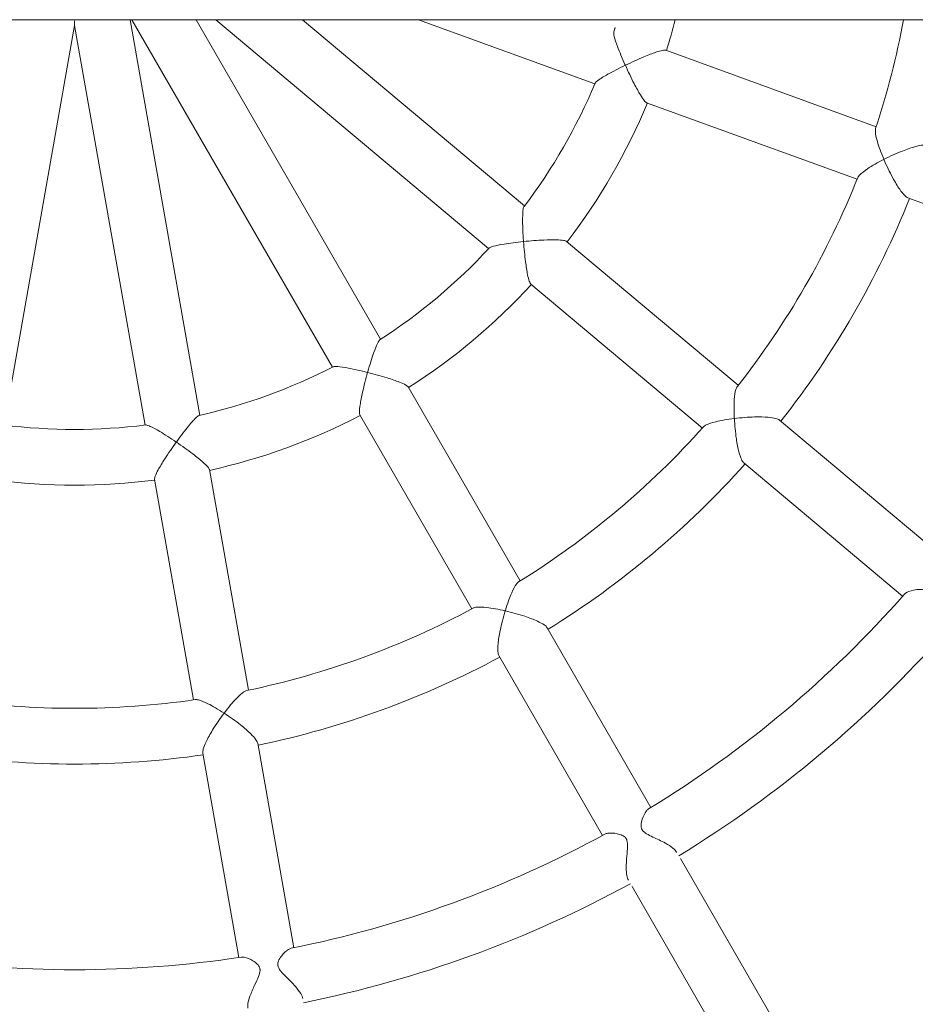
# Model space of a CAD drawing. Header units: metres. Extents: x 5484066 to 5586315, y 5680530 to 5718493.
# Tile 84 of 110: x 5516296.417 to 5516296.674, y 5683346.926 to 5683347.208. Entities that reach past the tile are written whole.
import ezdxf

# ---------------------------------------------------------------- set-up
doc = ezdxf.new("R2010")
doc.units = ezdxf.units.M
doc.layers.add('01-SIM Weglinie-PZT-PTW_06-10-2025$0$A-Plac-Zabaw', color=81, linetype='Continuous')
doc.layers.add('_xref', color=7, linetype='Continuous')

# ---------------------------------------------------------------- blocks, each defined once
blk = doc.blocks.new('01-SIM Weglinie-PZT-PTW_06-10-2025$0$Bocianie gniazdo-Junior')
at = {"lineweight": 0}
for p, q in [((4.206441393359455, -149.9743079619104), (4.20644139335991, 150.0256920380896)), ((9.314847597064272, 23.9344163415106), (11.3517809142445, 29.53084463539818)), ((19.51848332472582, 24.81579680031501), (15.69030091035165, 20.25354665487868)), ((16.91597201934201, 19.2250864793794), (20.74415443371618, 23.78733662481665)), ((7.282050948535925, 23.02744049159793), (5.084220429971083, 16.98895077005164)), ((6.587728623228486, 16.44171854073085), (8.785559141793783, 22.48020826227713)), ((34.69527786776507, 21.11851236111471), (28.27163112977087, 17.40981818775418)), ((29.07163112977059, 16.02417754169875), (35.49527786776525, 19.73287171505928)), ((14.69556399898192, 19.06806536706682), (10.56499375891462, 14.14544344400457)), ((11.79066486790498, 13.11698326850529), (15.92123510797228, 18.03960519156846)), ((26.80570308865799, 16.5634642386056), (21.64800687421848, 13.58566694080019)), ((22.44800687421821, 12.20002629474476), (27.60570308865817, 15.17782359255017)), ((4.20644139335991, 9.899185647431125), (6.047161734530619, 14.95652322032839)), ((9.549060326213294, 12.93470112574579), (4.206441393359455, 6.567615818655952)), ((20.30780145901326, 12.81189898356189), (14.74269922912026, 9.59888571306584)), ((4.20644139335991, 4.078457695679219), (10.77473143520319, 11.90624095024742)), ((15.54269922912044, 8.213245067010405), (21.10780145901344, 11.42625833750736)), ((13.37393581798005, 8.808629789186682), (4.20644139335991, 3.515774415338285)), ((4.206441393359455, 1.668253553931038), (14.17393581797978, 7.422989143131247)), ((30.83098576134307, 6.316432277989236), (24.96587002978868, 5.282254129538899)), ((23.441844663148, 5.013527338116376), (17.11344390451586, 3.897659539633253)), ((25.24370711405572, 3.706561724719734), (31.10882284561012, 4.740739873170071)), ((15.55694358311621, 3.62320653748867), (4.20644139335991, 1.621806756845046)), ((17.39128098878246, 2.321967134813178), (23.71968174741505, 3.437834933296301)), ((4.368457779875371, 0.0256920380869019), (15.83478066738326, 2.047514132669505)), ((15.83478066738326, -1.996130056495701), (4.368457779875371, 0.0256920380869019))]:
    blk.add_line(p, q, dxfattribs=at)
for centre, radius, start, end in [((-0.2385586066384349, 0.0256920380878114), 33.29999999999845, 31.37660762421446, 48.62339237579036), ((-0.2385586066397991, 0.02569203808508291), 24.20000000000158, 71.76928661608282, 79.41595163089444), ((-0.2385586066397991, 0.0256920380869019), 25.79999999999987, 51.77689813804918, 68.22310186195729), ((-0.2385586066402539, 0.02569203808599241), 31.70000000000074, 31.30969963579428, 48.69030036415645), ((-0.2385586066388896, 0.02569203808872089), 24.19999999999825, 51.76928661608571, 68.2307133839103), ((-0.2385586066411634, 0.02569203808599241), 25.8000000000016, 31.77689813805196, 48.22310186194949), ((-0.2385586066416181, 0.02569203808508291), 24.20000000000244, 31.76928661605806, 48.2307133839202), ((-0.2385586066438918, 0.02569203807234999), 17.80000000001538, 72.57595892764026, 75.53910933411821), ((-0.2385586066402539, 0.0256920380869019), 17.80000000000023, 52.57595892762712, 67.42404107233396), ((-0.2385586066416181, 0.02569203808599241), 33.30000000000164, 11.37660762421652, 28.62339237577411), ((-0.2385586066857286, 0.02569203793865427), 16.2000000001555, 72.75681130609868, 74.0747685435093), ((-0.2385586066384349, 0.0256920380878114), 31.69999999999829, 11.30969963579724, 28.69030036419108), ((-0.2385586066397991, 0.0256920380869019), 16.19999999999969, 52.75681130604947, 67.24318869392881), ((-0.2385586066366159, 0.02569203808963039), 17.79999999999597, 32.57595892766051, 47.42404107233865), ((-0.2385586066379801, 0.0256920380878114), 25.79999999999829, 11.7768981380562, 28.22310186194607), ((-0.2385586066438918, 0.02569203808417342), 16.20000000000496, 32.75681130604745, 47.24318869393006), ((-0.2385586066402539, 0.0256920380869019), 24.20000000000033, 11.76928661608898, 28.23071338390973), ((-0.2385586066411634, 0.02569203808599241), 17.80000000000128, 12.57595892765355, 27.42404107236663), ((-0.2385586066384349, 0.0256920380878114), 16.1999999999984, 12.75681130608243, 27.24318869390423), ((-0.2385586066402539, 0.0256920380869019), 31.70000000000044, 351.3096996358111, 8.690300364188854), ((-0.2385586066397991, 0.0256920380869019), 25.79999999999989, 351.7768981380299, 8.223101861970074), ((-0.2385586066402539, 0.0256920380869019), 24.20000000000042, 351.769286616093, 8.23071338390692), ((-0.2385586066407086, 0.0256920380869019), 17.80000000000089, 352.5759589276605, 7.424041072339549), ((-0.2385586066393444, 0.0256920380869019), 16.19999999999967, 352.7568113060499, 7.243188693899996)]:
    blk.add_arc(centre, radius, start, end, dxfattribs=at)
for points, knots in [([(21.6952659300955, 24.92082716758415), (21.67164245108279, 24.89267193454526), (21.63666853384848, 24.86506815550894), (21.53720327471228, 24.80531041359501), (21.46963850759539, 24.77482601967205), (21.29536408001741, 24.70933200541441), (21.18364212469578, 24.67679954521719), (20.97743056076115, 24.62098095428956), (20.88899057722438, 24.5985262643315), (20.76294567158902, 24.55794024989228), (20.70265361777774, 24.53622408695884), (20.64382845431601, 24.49587779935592), (20.63356572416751, 24.48778695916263), (20.61995815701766, 24.47513957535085), (20.61598418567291, 24.47116691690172), (20.60946236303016, 24.46413261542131), (20.60683604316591, 24.46113825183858), (20.60163961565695, 24.45486941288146), (20.59908649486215, 24.4515959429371), (20.59289297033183, 24.4431519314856), (20.58941545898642, 24.43792228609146), (20.57601022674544, 24.41569263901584), (20.56852189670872, 24.39790760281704), (20.55375942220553, 24.34914433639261), (20.54990689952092, 24.3169112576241), (20.5467946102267, 24.22702871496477), (20.55473323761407, 24.16054424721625), (20.59003379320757, 24.00182851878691), (20.62247788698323, 23.92020500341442), (20.66820721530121, 23.85667984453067), (20.67776636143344, 23.84579697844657), (20.68752563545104, 23.83722282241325)], [5.285506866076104, 5.285506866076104, 5.285506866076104, 5.285506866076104, 5.430684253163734, 5.430684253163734, 5.610681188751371, 5.610681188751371, 5.852860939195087, 5.852860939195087, 6.057805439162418, 6.057805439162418, 6.202279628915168, 6.202279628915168, 6.235414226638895, 6.235414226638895, 6.249970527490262, 6.249970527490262, 6.260422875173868, 6.260422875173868, 6.271445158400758, 6.271445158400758, 6.288363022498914, 6.288363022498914, 6.341779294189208, 6.341779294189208, 6.431242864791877, 6.431242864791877, 6.604419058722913, 6.604419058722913, 6.857808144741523, 6.857808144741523, 6.922220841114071, 6.922220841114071, 6.922220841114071, 6.922220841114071]), ([(8.213973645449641, 23.24883353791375), (8.213716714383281, 23.24933809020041), (8.21345981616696, 23.24984274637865), (8.124809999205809, 23.42404640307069), (8.042007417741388, 23.60658221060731), (7.920452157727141, 23.91455791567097), (7.87778577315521, 24.03926611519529), (7.825890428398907, 24.22831194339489), (7.810170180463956, 24.30308635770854), (7.799550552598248, 24.41515849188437), (7.801655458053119, 24.45500500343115), (7.811328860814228, 24.48161959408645), (7.811334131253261, 24.48163408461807), (7.811339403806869, 24.4816485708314)], [-0.001755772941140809, -0.001755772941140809, -0.001755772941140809, -0.001755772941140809, 0, 0, 0.6041994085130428, 0.6041994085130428, 1.075635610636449, 1.075635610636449, 1.430878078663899, 1.430878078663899, 1.723431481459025, 1.723431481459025, 1.723590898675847, 1.723590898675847, 1.723590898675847, 1.723590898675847]), ([(9.314847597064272, 23.9344163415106), (9.314842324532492, 23.93440185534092), (9.314837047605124, 23.93438736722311), (9.305139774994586, 23.90778146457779), (9.281139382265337, 23.87590425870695), (9.200965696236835, 23.79687818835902), (9.14085922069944, 23.74970244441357), (8.979588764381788, 23.63824262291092), (8.866743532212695, 23.57013602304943), (8.575663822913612, 23.41234715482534), (8.394901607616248, 23.32574108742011), (8.215015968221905, 23.24927635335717), (8.214494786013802, 23.24905489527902), (8.213973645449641, 23.24883353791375)], [1.53010347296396, 1.53010347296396, 1.53010347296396, 1.53010347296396, 1.530233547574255, 1.530233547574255, 1.768939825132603, 1.768939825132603, 2.058796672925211, 2.058796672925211, 2.443460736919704, 2.443460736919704, 2.936451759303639, 2.936451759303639, 2.937884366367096, 2.937884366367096, 2.937884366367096, 2.937884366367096]), ([(7.332268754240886, 23.01096064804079), (7.354406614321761, 23.00366039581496), (7.385492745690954, 23.00178330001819), (7.491569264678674, 23.00872430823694), (7.58544694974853, 23.02813950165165), (7.84415171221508, 23.10292317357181), (8.017295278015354, 23.16586717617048), (8.203548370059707, 23.24441442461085), (8.207977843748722, 23.24628844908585), (8.2129313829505, 23.24839091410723), (8.213452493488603, 23.24861217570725), (8.213973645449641, 23.24883353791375)], [1.845602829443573, 1.845602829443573, 1.845602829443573, 1.845602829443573, 2.056051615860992, 2.056051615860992, 2.443707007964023, 2.443707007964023, 2.945796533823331, 2.945796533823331, 2.958018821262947, 2.958018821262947, 2.959455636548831, 2.959455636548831, 2.959455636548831, 2.959455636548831]), ([(8.213973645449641, 23.24883353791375), (8.214230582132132, 23.24832897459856), (8.214487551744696, 23.24782451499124), (8.304886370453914, 23.0704209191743), (8.397544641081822, 22.90914435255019), (8.549052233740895, 22.68183847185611), (8.60927115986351, 22.60490564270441), (8.687962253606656, 22.52843760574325), (8.714037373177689, 22.50882326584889), (8.736497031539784, 22.49986335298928)], [-0.001755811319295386, -0.001755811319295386, -0.001755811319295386, -0.001755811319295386, 0, 0, 0.6158396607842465, 0.6158396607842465, 1.092757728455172, 1.092757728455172, 1.358666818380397, 1.358666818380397, 1.358666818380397, 1.358666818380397]), ([(15.64700576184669, 18.9573704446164), (15.64693667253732, 18.95793424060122), (15.64686764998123, 18.9584981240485), (15.62314371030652, 19.1525298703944), (15.60776539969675, 19.35239009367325), (15.59887630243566, 19.68340157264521), (15.60143862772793, 19.81520056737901), (15.61733852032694, 20.01059667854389), (15.62814370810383, 20.08622832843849), (15.6565005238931, 20.19514962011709), (15.67210852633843, 20.23186014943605), (15.69029522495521, 20.25353987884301), (15.69029806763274, 20.2535432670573), (15.69030091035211, 20.25354665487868)], [-0.001761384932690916, -0.001761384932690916, -0.001761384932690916, -0.001761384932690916, 0, 0, 0.6042364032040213, 0.6042364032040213, 1.075760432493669, 1.075760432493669, 1.431011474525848, 1.431011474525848, 1.723565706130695, 1.723565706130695, 1.723611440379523, 1.723611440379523, 1.723611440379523, 1.723611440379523]), ([(16.91597201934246, 19.2250864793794), (16.91596917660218, 19.22508309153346), (16.91596633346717, 19.22507970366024), (16.89777405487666, 19.20340465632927), (16.86433154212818, 19.1816590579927), (16.76198911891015, 19.1348190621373), (16.6893827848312, 19.11104473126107), (16.49971616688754, 19.06145621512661), (16.3703644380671, 19.03604616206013), (16.04283819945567, 18.98732067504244), (15.84334388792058, 18.96775999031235), (15.64814029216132, 18.95743025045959), (15.64757298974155, 18.95740030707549), (15.64700576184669, 18.9573704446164)], [1.5300987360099, 1.5300987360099, 1.5300987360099, 1.5300987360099, 1.530136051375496, 1.530136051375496, 1.768834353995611, 1.768834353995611, 2.058687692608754, 2.058687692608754, 2.443409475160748, 2.443409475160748, 2.936412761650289, 2.936412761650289, 2.937849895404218, 2.937849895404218, 2.937849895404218, 2.937849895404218]), ([(14.73711686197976, 19.03540387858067), (14.75541320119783, 19.02097987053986), (14.78396237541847, 19.00858924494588), (14.88598772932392, 18.9788274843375), (14.98085712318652, 18.96495862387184), (15.24956520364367, 18.94674611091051), (15.43380302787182, 18.94667506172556), (15.63569597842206, 18.95678340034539), (15.64049746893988, 18.95702934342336), (15.64587135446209, 18.9573107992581), (15.64643852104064, 18.95734058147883), (15.64700576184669, 18.9573704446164)], [1.845599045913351, 1.845599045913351, 1.845599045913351, 1.845599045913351, 2.055939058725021, 2.055939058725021, 2.443665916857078, 2.443665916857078, 2.945759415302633, 2.945759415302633, 2.957976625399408, 2.957976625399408, 2.959417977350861, 2.959417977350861, 2.959417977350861, 2.959417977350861]), ([(15.64700576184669, 18.9573704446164), (15.64707485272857, 18.95680663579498), (15.6471440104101, 18.95624291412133), (15.67141686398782, 18.7586102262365), (15.70332900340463, 18.57536269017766), (15.76796482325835, 18.30992072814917), (15.79824687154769, 18.21701937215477), (15.84603767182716, 18.11827799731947), (15.86382284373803, 18.09094807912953), (15.88185424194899, 18.07485516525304)], [-0.001761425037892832, -0.001761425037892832, -0.001761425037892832, -0.001761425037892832, 0, 0, 0.6158647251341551, 0.6158647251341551, 1.092890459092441, 1.092890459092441, 1.358675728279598, 1.358675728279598, 1.358675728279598, 1.358675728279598]), ([(26.84499791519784, 16.49903311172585), (26.85797217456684, 16.47767045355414), (26.87939890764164, 16.4557265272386), (26.96694301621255, 16.3871825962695), (27.05322298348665, 16.34387646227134), (27.20017010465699, 16.29441803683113), (27.26279245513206, 16.28060128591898), (27.35363632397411, 16.27985369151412), (27.38162161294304, 16.28486775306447), (27.41237232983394, 16.29518775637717), (27.41975395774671, 16.29813019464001), (27.43133554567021, 16.30354156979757), (27.43560353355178, 16.30571875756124), (27.44361665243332, 16.31015667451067), (27.44736179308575, 16.31238562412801), (27.45584391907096, 16.31778410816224), (27.46052290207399, 16.32102624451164), (27.47506340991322, 16.33190906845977), (27.48446034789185, 16.34018190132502), (27.51265793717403, 16.36840362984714), (27.53532034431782, 16.39643711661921), (27.59311379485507, 16.49207793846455), (27.62347130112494, 16.55475842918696), (27.70785352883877, 16.73438198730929), (27.76505389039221, 16.86084791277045), (27.87506823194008, 17.06082525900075), (27.92272862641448, 17.13628083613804), (28.01010052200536, 17.2440716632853), (28.04835291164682, 17.28028726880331), (28.08552313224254, 17.30236202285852), (28.0863285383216, 17.30283369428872), (28.08713214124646, 17.30329764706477)], [1.316476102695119, 1.316476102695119, 1.316476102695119, 1.316476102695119, 1.459942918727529, 1.459942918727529, 1.773679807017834, 1.773679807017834, 1.996322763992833, 1.996322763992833, 2.136436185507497, 2.136436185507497, 2.181942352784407, 2.181942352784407, 2.209303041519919, 2.209303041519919, 2.234225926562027, 2.234225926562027, 2.266800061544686, 2.266800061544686, 2.337944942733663, 2.337944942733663, 2.491152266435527, 2.491152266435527, 2.671853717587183, 2.671853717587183, 2.970471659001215, 2.970471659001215, 3.183987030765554, 3.183987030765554, 3.357248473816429, 3.357248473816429, 3.361094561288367, 3.361094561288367, 3.361094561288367, 3.361094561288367]), ([(5.51343843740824, 15.82917403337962), (5.51318967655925, 15.82968869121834), (5.512940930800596, 15.83020341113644), (5.426643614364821, 16.00880745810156), (5.344148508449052, 16.19053799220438), (5.219383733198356, 16.48879853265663), (5.174137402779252, 16.60648796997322), (5.115940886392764, 16.77984016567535), (5.096893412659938, 16.84644097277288), (5.079262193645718, 16.94081652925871), (5.078001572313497, 16.97184675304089), (5.084217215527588, 16.98894193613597), (5.084218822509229, 16.98894635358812), (5.084220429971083, 16.98895077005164)], [-0.001737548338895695, -0.001737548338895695, -0.001737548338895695, -0.001737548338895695, 0, 0, 0.6011060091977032, 0.6011060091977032, 1.070865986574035, 1.070865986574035, 1.427208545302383, 1.427208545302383, 1.721827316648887, 1.721827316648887, 1.721903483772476, 1.721903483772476, 1.721903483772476, 1.721903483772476]), ([(6.587728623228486, 16.44171854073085), (6.587727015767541, 16.4417141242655), (6.587725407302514, 16.44170970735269), (6.581498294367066, 16.42461869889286), (6.560586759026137, 16.40165848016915), (6.486417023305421, 16.34069573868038), (6.429015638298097, 16.30192004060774), (6.273005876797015, 16.20653255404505), (6.162695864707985, 16.14546099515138), (5.87540232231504, 15.99717741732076), (5.695393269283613, 15.9109905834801), (5.514481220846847, 15.82964279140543), (5.513959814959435, 15.82940838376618), (5.51343843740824, 15.82917403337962)], [1.527138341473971, 1.527138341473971, 1.527138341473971, 1.527138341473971, 1.527200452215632, 1.527200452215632, 1.767448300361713, 1.767448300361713, 2.058029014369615, 2.058029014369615, 2.441096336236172, 2.441096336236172, 2.931270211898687, 2.931270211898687, 2.932687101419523, 2.932687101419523, 2.932687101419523, 2.932687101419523]), ([(4.563575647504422, 15.49758612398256), (4.566073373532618, 15.496810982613), (4.568882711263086, 15.49619879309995), (4.596527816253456, 15.49219737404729), (4.638901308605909, 15.49876298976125), (4.76514262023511, 15.53060131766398), (4.862811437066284, 15.56292382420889), (5.12917493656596, 15.66286875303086), (5.306054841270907, 15.73645169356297), (5.497556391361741, 15.822046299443), (5.504712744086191, 15.82525333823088), (5.512395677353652, 15.82870537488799), (5.512917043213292, 15.82893967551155), (5.51343843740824, 15.82917403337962)], [1.734080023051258, 1.734080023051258, 1.734080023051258, 1.734080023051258, 1.770056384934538, 1.770056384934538, 2.053402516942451, 2.053402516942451, 2.440418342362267, 2.440418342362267, 2.943163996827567, 2.943163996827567, 2.962662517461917, 2.962662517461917, 2.964081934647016, 2.964081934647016, 2.964081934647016, 2.964081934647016]), ([(5.51343843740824, 15.82917403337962), (5.513687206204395, 15.82865935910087), (5.513935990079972, 15.8281447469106), (5.602812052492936, 15.64433695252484), (5.691883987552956, 15.471732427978), (5.834019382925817, 15.21817839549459), (5.889317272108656, 15.12784007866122), (5.967431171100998, 15.01828480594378), (5.996444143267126, 14.98438652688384), (6.021679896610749, 14.96764962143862), (6.02491214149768, 14.96587105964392), (6.027934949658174, 14.96460292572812)], [-0.001737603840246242, -0.001737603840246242, -0.001737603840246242, -0.001737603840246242, 0, 0, 0.6189709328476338, 0.6189709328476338, 1.097972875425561, 1.097972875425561, 1.447191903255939, 1.447191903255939, 1.502194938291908, 1.502194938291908, 1.502194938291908, 1.502194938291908]), ([(28.88713214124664, 15.91765700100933), (28.85461849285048, 15.89888286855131), (28.81134801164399, 15.88479645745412), (28.69578080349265, 15.86276267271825), (28.62130899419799, 15.85743932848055), (28.43385930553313, 15.855850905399), (28.31698885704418, 15.86377563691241), (28.10164672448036, 15.8821734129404), (28.00934244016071, 15.89144092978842), (27.86056974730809, 15.89598418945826), (27.80102649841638, 15.89255905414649), (27.74222739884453, 15.87400331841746), (27.7330495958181, 15.87052916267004), (27.71944761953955, 15.86438452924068), (27.71480194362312, 15.86208794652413), (27.70644215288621, 15.85758266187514), (27.70270608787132, 15.85541879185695), (27.69464512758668, 15.85041900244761), (27.69037973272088, 15.8475454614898), (27.67831544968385, 15.83876614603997), (27.67094573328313, 15.83254407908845), (27.64525412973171, 15.80787935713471), (27.62512268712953, 15.78218929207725), (27.58480691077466, 15.69990064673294), (27.56920415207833, 15.64866043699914), (27.53943847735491, 15.50536142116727), (27.53365443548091, 15.40725358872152), (27.54908220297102, 15.2959450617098), (27.55749438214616, 15.26608461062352), (27.56955150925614, 15.24406947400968)], [5.981996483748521, 5.981996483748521, 5.981996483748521, 5.981996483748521, 6.166527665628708, 6.166527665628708, 6.39447861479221, 6.39447861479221, 6.704741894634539, 6.704741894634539, 6.974007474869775, 6.974007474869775, 7.217919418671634, 7.217919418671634, 7.265195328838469, 7.265195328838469, 7.290865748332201, 7.290865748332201, 7.312745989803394, 7.312745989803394, 7.3394175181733, 7.3394175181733, 7.390915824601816, 7.390915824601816, 7.531801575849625, 7.531801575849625, 7.69083583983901, 7.69083583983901, 7.964072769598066, 7.964072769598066, 8.091617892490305, 8.091617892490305, 8.091617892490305, 8.091617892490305]), ([(10.57165974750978, 12.90880859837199), (10.57160174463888, 12.90937993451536), (10.57154377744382, 12.90995132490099), (10.55153489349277, 13.10732180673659), (10.536169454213, 13.30632703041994), (10.52094018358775, 13.62931971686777), (10.51867664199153, 13.75541017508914), (10.5232874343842, 13.93820925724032), (10.52817090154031, 14.00729231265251), (10.54388527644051, 14.10195644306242), (10.55331240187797, 14.13152215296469), (10.56499375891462, 14.14544344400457)], [-0.001745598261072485, -0.001745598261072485, -0.001745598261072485, -0.001745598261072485, 0, 0, 0.601165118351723, 0.601165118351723, 1.071048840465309, 1.071048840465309, 1.427403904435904, 1.427403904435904, 1.721934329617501, 1.721934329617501, 1.721934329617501, 1.721934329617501]), ([(21.16400436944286, 12.38246753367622), (21.16413173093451, 12.38301859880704), (21.16425918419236, 12.38356972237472), (21.20832429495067, 12.57399578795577), (21.26222421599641, 12.76704678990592), (21.36706594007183, 13.08109326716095), (21.41453935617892, 13.20404501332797), (21.49629872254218, 13.38222052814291), (21.53232056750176, 13.44960936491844), (21.59622523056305, 13.54229609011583), (21.623451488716, 13.57147164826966), (21.64797369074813, 13.58564777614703), (21.64799028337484, 13.58565736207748), (21.64800687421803, 13.58566694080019)], [-0.001753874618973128, -0.001753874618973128, -0.001753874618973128, -0.001753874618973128, 0, 0, 0.6041865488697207, 0.6041865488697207, 1.075592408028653, 1.075592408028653, 1.430831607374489, 1.430831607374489, 1.723384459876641, 1.723384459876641, 1.72358256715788, 1.72358256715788, 1.72358256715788, 1.72358256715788]), ([(11.79066486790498, 13.11698326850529), (11.77898351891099, 13.10306197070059), (11.75150398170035, 13.08864403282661), (11.66100678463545, 13.05673014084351), (11.59382126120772, 13.0399247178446), (11.41459996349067, 13.00364124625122), (11.29003204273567, 12.98397502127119), (10.96930180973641, 12.94288583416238), (10.77065174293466, 12.92346094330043), (10.57280525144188, 12.90889282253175), (10.57223247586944, 12.90885068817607), (10.57165974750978, 12.90880859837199)], [1.527131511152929, 1.527131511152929, 1.527131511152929, 1.527131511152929, 1.767294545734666, 1.767294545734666, 2.057870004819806, 2.057870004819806, 2.441017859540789, 2.441017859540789, 2.93121385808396, 2.93121385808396, 2.932637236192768, 2.932637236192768, 2.932637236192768, 2.932637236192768]), ([(9.565670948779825, 12.92209009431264), (9.567743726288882, 12.92051442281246), (9.570161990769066, 12.91898488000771), (9.594732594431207, 12.90577231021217), (9.63677634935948, 12.89744596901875), (9.766279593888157, 12.88417752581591), (9.869136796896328, 12.88114276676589), (10.15366541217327, 12.88395747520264), (10.34505673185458, 12.89260651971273), (10.55429504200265, 12.90754251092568), (10.56211404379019, 12.9081083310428), (10.57051429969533, 12.90872446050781), (10.57108700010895, 12.9087665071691), (10.57165974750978, 12.90880859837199)], [1.734073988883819, 1.734073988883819, 1.734073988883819, 1.734073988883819, 1.769890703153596, 1.769890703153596, 2.053233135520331, 2.053233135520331, 2.440359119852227, 2.440359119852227, 2.943107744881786, 2.943107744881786, 2.962598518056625, 2.962598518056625, 2.964024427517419, 2.964024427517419, 2.964024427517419, 2.964024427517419]), ([(10.57165974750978, 12.90880859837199), (10.57171775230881, 12.90823724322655), (10.5717757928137, 12.90766594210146), (10.59242742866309, 12.70453302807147), (10.61709492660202, 12.51186507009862), (10.66394663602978, 12.22494498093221), (10.68501961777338, 12.12111765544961), (10.72095986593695, 11.99146729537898), (10.73662928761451, 11.94971042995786), (10.7546092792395, 11.92539166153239), (10.75702947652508, 11.92262683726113), (10.75942758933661, 11.92040933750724)], [-0.00174565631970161, -0.00174565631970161, -0.00174565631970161, -0.00174565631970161, 0, 0, 0.6190021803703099, 0.6190021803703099, 1.098171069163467, 1.098171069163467, 1.447408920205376, 1.447408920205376, 1.502216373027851, 1.502216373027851, 1.502216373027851, 1.502216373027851]), ([(20.3356774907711, 12.76699530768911), (20.34794575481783, 12.74716950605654), (20.37055838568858, 12.72574572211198), (20.45628868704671, 12.66287615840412), (20.54067949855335, 12.61740877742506), (20.7869204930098, 12.50840864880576), (20.96001329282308, 12.44533309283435), (21.15317817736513, 12.3857833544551), (21.15777653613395, 12.38437155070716), (21.162922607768, 12.382798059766), (21.16346344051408, 12.38263277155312), (21.16400436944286, 12.38246753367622)], [1.845604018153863, 1.845604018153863, 1.845604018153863, 1.845604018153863, 2.056089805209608, 2.056089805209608, 2.443720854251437, 2.443720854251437, 2.94580901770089, 2.94580901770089, 2.958033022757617, 2.958033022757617, 2.959468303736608, 2.959468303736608, 2.959468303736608, 2.959468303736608]), ([(21.16400436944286, 12.38246753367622), (21.16387700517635, 12.38191645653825), (21.1637497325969, 12.38136543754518), (21.11896708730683, 12.18736234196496), (21.08628104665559, 12.00425990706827), (21.05623348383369, 11.73275551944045), (21.05291144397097, 11.63511828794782), (21.06403656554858, 11.52594932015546), (21.07140396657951, 11.49415574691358), (21.08285175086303, 11.47285152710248)], [-0.001753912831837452, -0.001753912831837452, -0.001753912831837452, -0.001753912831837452, 0, 0, 0.6158312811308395, 0.6158312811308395, 1.092712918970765, 1.092712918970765, 1.358664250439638, 1.358664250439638, 1.358664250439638, 1.358664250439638]), ([(22.44800687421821, 12.20002629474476), (22.44799028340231, 12.20001671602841), (22.44797368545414, 12.20000713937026), (22.42343569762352, 12.18585835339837), (22.38455579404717, 12.17686750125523), (22.27233440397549, 12.16786780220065), (22.19596303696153, 12.17036638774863), (22.00077883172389, 12.18864845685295), (21.87056278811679, 12.20901114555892), (21.54616969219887, 12.2752387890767), (21.35203265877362, 12.32508559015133), (21.16508630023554, 12.38213711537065), (21.16454528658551, 12.38230229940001), (21.16400436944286, 12.38246753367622)], [1.530105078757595, 1.530105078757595, 1.530105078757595, 1.530105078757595, 1.530266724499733, 1.530266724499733, 1.768975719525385, 1.768975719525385, 2.058833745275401, 2.058833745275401, 2.443478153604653, 2.443478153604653, 2.93646520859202, 2.93646520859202, 2.937896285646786, 2.937896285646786, 2.937896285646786, 2.937896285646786]), ([(14.32600918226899, 8.434549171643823), (14.32614944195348, 8.435103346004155), (14.32628975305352, 8.435657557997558), (14.37498671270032, 8.627947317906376), (14.42860598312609, 8.820187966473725), (14.52474892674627, 9.128866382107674), (14.56573762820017, 9.248105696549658), (14.63258521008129, 9.418309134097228), (14.66080415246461, 9.48157164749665), (14.70796123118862, 9.565200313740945), (14.72694134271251, 9.589780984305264), (14.74269124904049, 9.598881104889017), (14.74269523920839, 9.598883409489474), (14.74269922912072, 9.59888571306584)], [-0.001737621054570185, -0.001737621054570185, -0.001737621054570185, -0.001737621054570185, 0, 0, 0.6011067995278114, 0.6011067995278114, 1.070868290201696, 1.070868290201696, 1.427211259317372, 1.427211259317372, 1.721830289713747, 1.721830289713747, 1.721904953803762, 1.721904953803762, 1.721904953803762, 1.721904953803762]), ([(13.38523147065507, 8.791098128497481), (13.38664653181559, 8.788898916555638), (13.3884050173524, 8.786624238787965), (13.40701001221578, 8.765789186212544), (13.44369010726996, 8.743581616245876), (13.56086169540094, 8.68682480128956), (13.65645704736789, 8.64880487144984), (13.92474707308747, 8.554151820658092), (14.10754324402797, 8.496823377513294), (14.30926118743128, 8.439297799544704), (14.3168046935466, 8.437154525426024), (14.32490908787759, 8.434860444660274), (14.3254591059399, 8.434704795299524), (14.32600918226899, 8.434549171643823)], [1.734079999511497, 1.734079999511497, 1.734079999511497, 1.734079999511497, 1.770054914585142, 1.770054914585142, 2.053401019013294, 2.053401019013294, 2.440417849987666, 2.440417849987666, 2.943163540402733, 2.943163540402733, 2.962661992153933, 2.962661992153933, 2.964081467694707, 2.964081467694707, 2.964081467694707, 2.964081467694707]), ([(14.32600918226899, 8.434549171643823), (14.32586891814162, 8.433994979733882), (14.32572870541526, 8.433440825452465), (14.27566234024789, 8.235507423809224), (14.23294732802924, 8.046030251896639), (14.1788478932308, 7.76043325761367), (14.16314017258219, 7.6556850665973), (14.15255822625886, 7.521550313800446), (14.15299412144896, 7.476933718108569), (14.16156759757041, 7.447891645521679), (14.1629003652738, 7.444451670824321), (14.1644007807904, 7.441537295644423)], [-0.001737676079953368, -0.001737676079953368, -0.001737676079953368, -0.001737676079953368, 0, 0, 0.618970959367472, 0.618970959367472, 1.097974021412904, 1.097974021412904, 1.447192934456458, 1.447192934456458, 1.502194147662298, 1.502194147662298, 1.502194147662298, 1.502194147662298]), ([(15.54269922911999, 8.213245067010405), (15.54269523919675, 8.213242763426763), (15.54269124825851, 8.21324046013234), (15.52693535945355, 8.204150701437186), (15.49615781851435, 8.200003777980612), (15.40015472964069, 8.200978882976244), (15.33125831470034, 8.208171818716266), (15.15043402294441, 8.23538183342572), (15.02667539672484, 8.25950423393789), (14.71128058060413, 8.330581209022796), (14.51798566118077, 8.380265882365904), (14.32710935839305, 8.434237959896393), (14.32655924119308, 8.434393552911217), (14.32600918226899, 8.434549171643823)], [1.527138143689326, 1.527138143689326, 1.527138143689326, 1.527138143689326, 1.527199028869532, 1.527199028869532, 1.767446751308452, 1.767446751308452, 2.058027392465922, 2.058027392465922, 2.441095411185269, 2.441095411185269, 2.931269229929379, 2.931269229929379, 2.932686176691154, 2.932686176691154, 2.932686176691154, 2.932686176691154]), ([(30.84587407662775, 6.242447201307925), (30.85075463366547, 6.217961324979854), (30.86336330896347, 6.190040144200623), (30.92209610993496, 6.095788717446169), (30.98826739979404, 6.025636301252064), (31.11023121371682, 5.928198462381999), (31.16540169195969, 5.89320600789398), (31.24459916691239, 5.8643678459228), (31.27220022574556, 5.857866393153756), (31.30882231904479, 5.856830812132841), (31.31692413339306, 5.857059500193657), (31.33002450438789, 5.858205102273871), (31.33498278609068, 5.858819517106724), (31.34449410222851, 5.860343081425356), (31.34903378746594, 5.861224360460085), (31.35956230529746, 5.863616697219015), (31.36551526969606, 5.86523630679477), (31.3848764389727, 5.871327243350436), (31.39799750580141, 5.876771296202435), (31.44267520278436, 5.899005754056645), (31.47318143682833, 5.920821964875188), (31.5494718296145, 5.982716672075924), (31.60033424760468, 6.032334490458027), (31.74302157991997, 6.174426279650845), (31.84060089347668, 6.273964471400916), (32.01190399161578, 6.422794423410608), (32.08177991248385, 6.476324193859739), (32.19944698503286, 6.545948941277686), (32.24719187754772, 6.566147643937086), (32.2881731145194, 6.573373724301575)], [1.313122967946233, 1.313122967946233, 1.313122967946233, 1.313122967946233, 1.455736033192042, 1.455736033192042, 1.76743493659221, 1.76743493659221, 1.992364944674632, 1.992364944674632, 2.102039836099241, 2.102039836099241, 2.133207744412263, 2.133207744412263, 2.152347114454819, 2.152347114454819, 2.170065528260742, 2.170065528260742, 2.193683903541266, 2.193683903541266, 2.247527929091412, 2.247527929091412, 2.380579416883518, 2.380579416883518, 2.603860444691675, 2.603860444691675, 2.969113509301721, 2.969113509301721, 3.22756394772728, 3.22756394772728, 3.437578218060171, 3.437578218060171, 3.437578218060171, 3.437578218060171]), ([(24.09953801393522, 4.317155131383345), (24.09984472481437, 4.317627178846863), (24.10015154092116, 4.318099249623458), (24.20667717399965, 4.481952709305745), (24.32334223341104, 4.644912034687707), (24.52923668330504, 4.904123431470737), (24.6158777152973, 5.003404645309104), (24.75363490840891, 5.142876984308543), (24.81053873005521, 5.193895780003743), (24.90230751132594, 5.259168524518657), (24.93788093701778, 5.277289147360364), (24.96580007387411, 5.282241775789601), (24.96583505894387, 5.282247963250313), (24.96587002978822, 5.282254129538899)], [-0.001745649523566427, -0.001745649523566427, -0.001745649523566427, -0.001745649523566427, 0, 0, 0.604130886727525, 0.604130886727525, 1.07540472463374, 1.07540472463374, 1.430630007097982, 1.430630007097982, 1.723180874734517, 1.723180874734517, 1.723548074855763, 1.723548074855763, 1.723548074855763, 1.723548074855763]), ([(32.56601019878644, 4.99768131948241), (32.52866074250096, 4.991093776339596), (32.48263619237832, 4.992754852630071), (32.36560035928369, 5.011985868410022), (32.29355545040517, 5.032644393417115), (32.11627563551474, 5.095713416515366), (32.00878964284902, 5.143418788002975), (31.81139058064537, 5.23504993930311), (31.72698255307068, 5.275716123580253), (31.58995790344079, 5.329659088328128), (31.53550922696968, 5.345386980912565), (31.47727924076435, 5.348192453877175), (31.4681863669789, 5.348162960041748), (31.45344499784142, 5.347274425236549), (31.44775333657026, 5.346714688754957), (31.43756462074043, 5.345313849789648), (31.43305814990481, 5.344545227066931), (31.4234217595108, 5.342583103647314), (31.41833194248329, 5.341342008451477), (31.40426032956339, 5.337354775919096), (31.3955388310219, 5.334217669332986), (31.36288484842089, 5.320137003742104), (31.33308584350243, 5.302006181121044), (31.26390627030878, 5.234017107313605), (31.23105949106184, 5.189417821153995), (31.15367510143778, 5.061255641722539), (31.1158287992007, 4.970784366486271), (31.095655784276, 4.865642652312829), (31.09404837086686, 4.837955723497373), (31.09750889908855, 4.815355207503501)], [6.578726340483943, 6.578726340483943, 6.578726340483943, 6.578726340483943, 6.799532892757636, 6.799532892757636, 7.0699356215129, 7.0699356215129, 7.438133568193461, 7.438133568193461, 7.760147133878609, 7.760147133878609, 8.041766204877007, 8.041766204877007, 8.0949389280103, 8.0949389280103, 8.129321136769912, 8.129321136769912, 8.157443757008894, 8.157443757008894, 8.190413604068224, 8.190413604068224, 8.25040472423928, 8.25040472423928, 8.423170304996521, 8.423170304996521, 8.607386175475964, 8.607386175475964, 8.91919766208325, 8.91919766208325, 9.0506893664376, 9.0506893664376, 9.0506893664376, 9.0506893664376]), ([(23.45268160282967, 4.961797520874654), (23.45743287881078, 4.938953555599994), (23.47137236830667, 4.911062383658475), (23.53046532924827, 4.822640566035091), (23.59420623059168, 4.751069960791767), (23.78828914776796, 4.564454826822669), (23.92936146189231, 4.445990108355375), (24.09050090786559, 4.323972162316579), (24.09434120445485, 4.32107117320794), (24.09863877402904, 4.317832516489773), (24.09908834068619, 4.317493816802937), (24.09953801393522, 4.317155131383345)], [1.845609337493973, 1.845609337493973, 1.845609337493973, 1.845609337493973, 2.056256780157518, 2.056256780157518, 2.443781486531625, 2.443781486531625, 2.945863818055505, 2.945863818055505, 2.958095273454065, 2.958095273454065, 2.959523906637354, 2.959523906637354, 2.959523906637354, 2.959523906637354]), ([(24.09953801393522, 4.317155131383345), (24.09923129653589, 4.316683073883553), (24.09892468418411, 4.316211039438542), (23.99049730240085, 4.149236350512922), (23.89716175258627, 3.988364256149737), (23.77608130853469, 3.743547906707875), (23.73956889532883, 3.652955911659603), (23.71265857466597, 3.546531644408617), (23.70869891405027, 3.51410464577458), (23.71217250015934, 3.490151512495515)], [-0.001745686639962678, -0.001745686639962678, -0.001745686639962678, -0.001745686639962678, 0, 0, 0.6157947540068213, 0.6157947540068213, 1.092517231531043, 1.092517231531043, 1.358653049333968, 1.358653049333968, 1.358653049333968, 1.358653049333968]), ([(25.24370711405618, 3.706561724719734), (25.2436721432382, 3.706555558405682), (25.2436371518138, 3.70654940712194), (25.21570784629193, 3.701654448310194), (25.17608214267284, 3.706515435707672), (25.06752310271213, 3.736464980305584), (24.99660154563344, 3.764944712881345), (24.81944977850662, 3.848890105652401), (24.70407766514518, 3.912550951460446), (24.42194464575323, 4.085709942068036), (24.25657997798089, 4.198939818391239), (24.10043744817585, 4.316477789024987), (24.09998767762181, 4.31681645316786), (24.09953801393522, 4.317155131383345)], [1.530112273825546, 1.530112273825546, 1.530112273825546, 1.530112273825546, 1.530411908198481, 1.530411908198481, 1.769132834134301, 1.769132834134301, 2.058995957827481, 2.058995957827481, 2.443554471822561, 2.443554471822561, 2.936524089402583, 2.936524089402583, 2.937948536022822, 2.937948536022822, 2.937948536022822, 2.937948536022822]), ([(16.32365679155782, 2.946057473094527), (16.323973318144, 2.946523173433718), (16.32428990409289, 2.946988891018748), (16.4357751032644, 3.110965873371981), (16.55187206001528, 3.273223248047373), (16.74768969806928, 3.530283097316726), (16.82693347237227, 3.628256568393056), (16.94794913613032, 3.765355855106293), (16.99612825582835, 3.815199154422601), (17.0691074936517, 3.877763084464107), (17.09538544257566, 3.894424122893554), (17.11336758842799, 3.897646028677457), (17.11340576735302, 3.89765281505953), (17.11344390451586, 3.897659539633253)], [-0.001711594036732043, -0.001711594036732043, -0.001711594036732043, -0.001711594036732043, 0, 0, 0.6009095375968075, 0.6009095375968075, 1.070255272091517, 1.070255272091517, 1.426552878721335, 1.426552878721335, 1.721164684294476, 1.721164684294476, 1.721792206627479, 1.721792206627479, 1.721792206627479, 1.721792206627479]), ([(15.56156184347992, 3.602868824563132), (15.56214789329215, 3.600280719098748), (15.56303964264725, 3.597498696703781), (15.57348968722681, 3.571467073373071), (15.60042002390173, 3.538019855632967), (15.69116939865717, 3.444605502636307), (15.76794283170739, 3.376241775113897), (15.98756592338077, 3.195636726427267), (16.13970057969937, 3.079270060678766), (16.30954986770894, 2.95624286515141), (16.31591234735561, 2.951643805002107), (16.3227433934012, 2.946716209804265), (16.32320006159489, 2.946386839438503), (16.32365679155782, 2.946057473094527)], [1.734098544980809, 1.734098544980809, 1.734098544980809, 1.734098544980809, 1.770605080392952, 1.770605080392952, 2.053962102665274, 2.053962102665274, 2.440612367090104, 2.440612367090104, 2.943348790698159, 2.943348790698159, 2.962872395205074, 2.962872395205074, 2.964270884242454, 2.964270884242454, 2.964270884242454, 2.964270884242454]), ([(16.32365679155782, 2.946057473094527), (16.32334025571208, 2.945591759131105), (16.32302377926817, 2.945126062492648), (16.20830259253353, 2.776287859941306), (16.1033727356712, 2.612871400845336), (15.9549282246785, 2.363132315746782), (15.90437433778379, 2.270151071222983), (15.84850468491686, 2.147704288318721), (15.83361154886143, 2.105578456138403), (15.83167374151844, 2.075233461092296), (15.83174639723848, 2.071495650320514), (15.8321645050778, 2.068204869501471)], [-0.001711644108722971, -0.001711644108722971, -0.001711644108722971, -0.001711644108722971, 0, 0, 0.6188689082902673, 0.6188689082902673, 1.097318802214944, 1.097318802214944, 1.446474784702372, 1.446474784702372, 1.502127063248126, 1.502127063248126, 1.502127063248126, 1.502127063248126]), ([(17.39128098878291, 2.321967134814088), (17.39124285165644, 2.321960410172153), (17.3912046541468, 2.321953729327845), (17.3732050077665, 2.318831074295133), (17.3428134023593, 2.325499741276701), (17.25283722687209, 2.359330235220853), (17.1905162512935, 2.389689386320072), (17.02990800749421, 2.477130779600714), (16.92193431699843, 2.542092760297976), (16.65000627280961, 2.716676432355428), (16.48541552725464, 2.829440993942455), (16.32457028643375, 2.945398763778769), (16.32411350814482, 2.945728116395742), (16.32365679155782, 2.946057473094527)], [1.527161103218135, 1.527161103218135, 1.527161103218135, 1.527161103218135, 1.527672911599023, 1.527672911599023, 1.767958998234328, 1.767958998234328, 2.058556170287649, 2.058556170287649, 2.441355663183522, 2.441355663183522, 2.93145893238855, 2.93145893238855, 2.9328549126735, 2.9328549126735, 2.9328549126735, 2.9328549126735]), ([(4.368457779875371, 0.0256920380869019), (4.368457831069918, 0.0256920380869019), (4.365915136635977, 0.0256920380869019), (4.354182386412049, 0.0256920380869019), (4.342976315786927, 0.0256920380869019), (4.306741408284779, 0.0256920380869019), (4.276378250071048, 0.0256920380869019), (4.233375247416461, 0.0256920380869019), (4.220182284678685, 0.0256920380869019), (4.20644139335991, 0.0256920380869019)], [2.694809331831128, 2.694809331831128, 2.694809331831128, 2.694809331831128, 2.788130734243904, 2.788130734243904, 2.920699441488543, 2.920699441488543, 3.146645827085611, 3.146645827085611, 3.239381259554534, 3.239381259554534, 3.239381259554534, 3.239381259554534])]:
    blk.add_open_spline(points, degree=3, knots=knots, dxfattribs=at)
blk = doc.blocks.new('01-SIM Weglinie-PZT-PTW_06-10-2025')
at = {"layer": '01-SIM Weglinie-PZT-PTW_06-10-2025$0$A-Plac-Zabaw', "xscale": 0.01, "yscale": 0.01, "zscale": 0.01, "rotation": 270.0000000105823}
blk.add_blockref('01-SIM Weglinie-PZT-PTW_06-10-2025$0$Bocianie gniazdo-Junior', (5516296.432932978, 5683347.250074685), dxfattribs=at)

msp = doc.modelspace()

# ---------------------------------------------------------------- block references
at = {"layer": '_xref'}
msp.add_blockref('01-SIM Weglinie-PZT-PTW_06-10-2025', (0, 0), dxfattribs=at)

doc.saveas('drawing.dxf')
